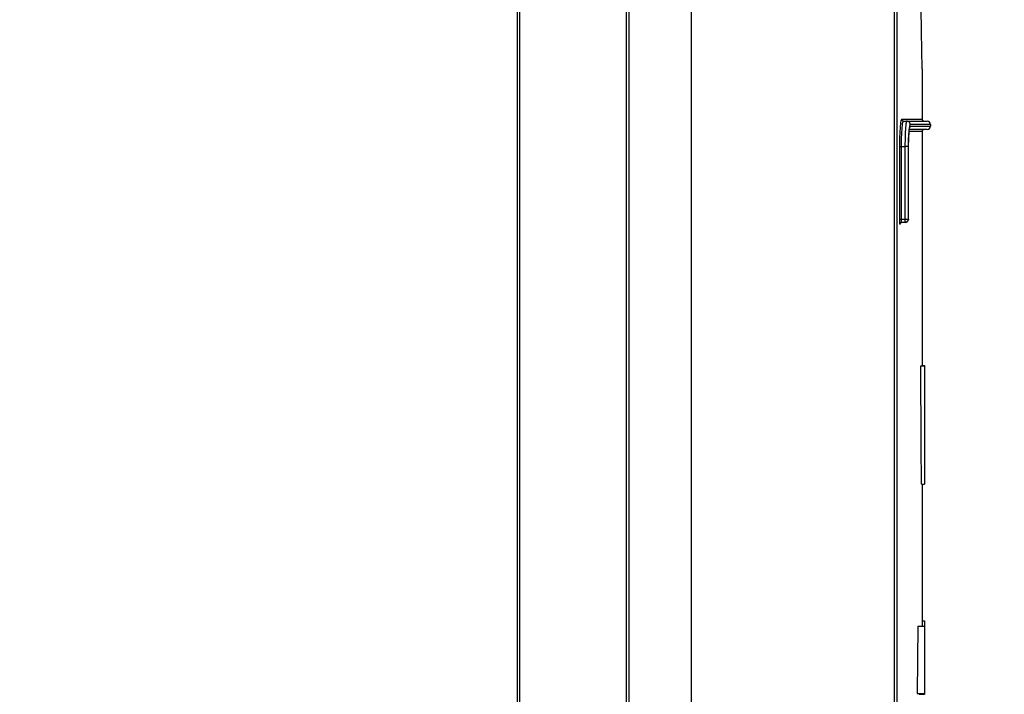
# Model space of a CAD drawing. Header units: millimetres. Extents: x 0 to 594, y 0 to 420.
# Tile 29 of 80: x 237 to 249, y 230 to 238. Entities that reach past the tile are written whole.
import ezdxf

# ---------------------------------------------------------------- set-up
doc = ezdxf.new("R2010")
doc.units = ezdxf.units.MM
doc.header["$LTSCALE"] = 32.67
doc.layers.get('0').update_dxf_attribs({"linetype": 'CONTINUOUS'})
doc.styles.get("Standard").update_dxf_attribs({"font": 'myriadpro-light.otf'})
doc.dimstyles.new('DIMSTYLE_4', dxfattribs={"dimtxt": 2.6, "dimasz": 3.5, "dimexe": 1, "dimexo": 0, "dimgap": 0.65, "dimtad": 1, "dimdec": 1, "dimdsep": 46, "dimtxsty": 'STANDARD', "dimblk": '_FILLED', "dimblk1": '_FILLED', "dimblk2": '_FILLED', "dimcen": 0.09, "dimclrt": 5, "dimadec": 0, "dimazin": 0, "dimtp": 0.8, "dimtm": 0.8, "dimtfac": 1, "dimtdec": 1, "dimtofl": 0, "dimtmove": 0, "dimatfit": 3, "dimldrblk": '_FILLED', "dimfxl": 1, "dimtolj": 1, "dimarcsym": 0})

# ---------------------------------------------------------------- blocks, each defined once
blk = doc.blocks.new('_FILLED')
at = {"color": 0, "linetype": 'BYBLOCK'}
blk.add_solid([(0, 0), (-1, 0.1429), (-1, -0.1429)], dxfattribs=at)
blk = doc.blocks.new('*D10')
at = {"color": 2, "linetype": 'CONTINUOUS'}
for p, q in [((236.394, 273.841), (271.285, 273.841)), ((270.285, 273.841), (270.285, 213.592)), ((270.285, 153.343), (270.285, 213.592)), ((211.719, 153.343), (271.285, 153.343))]:
    blk.add_line(p, q, dxfattribs=at)
at = {"color": 2, "linetype": 'CONTINUOUS', "xscale": 3.5, "yscale": 3.5, "zscale": 3.5}
for p, rotation in [((270.285, 273.841), 90), ((270.285, 153.343), 270)]:
    blk.add_blockref('_FILLED', p, dxfattribs=dict(at, rotation=rotation))
at = {"color": 5, "linetype": 'CONTINUOUS', "insert": (267.035, 215.062), "char_height": 2.6, "width": 8.34466, "attachment_point": 3, "rotation": 90, "line_spacing_factor": 0.9}
blk.add_mtext('602\\P[23.7]', dxfattribs=at)
blk = doc.blocks.new('*D12')
at = {"color": 2, "linetype": 'CONTINUOUS'}
for p, q in [((247.607, 265.543), (261.325, 265.543)), ((260.325, 265.543), (260.325, 219.543)), ((260.325, 173.543), (260.325, 219.543)), ((248.493, 173.543), (261.325, 173.543))]:
    blk.add_line(p, q, dxfattribs=at)
at = {"color": 2, "linetype": 'CONTINUOUS', "xscale": 3.5, "yscale": 3.5, "zscale": 3.5}
for p, rotation in [((260.325, 265.543), 90), ((260.325, 173.543), 270)]:
    blk.add_blockref('_FILLED', p, dxfattribs=dict(at, rotation=rotation))
at = {"color": 5, "linetype": 'CONTINUOUS', "insert": (257.075, 220.097), "char_height": 2.6, "width": 10.2253, "attachment_point": 3, "rotation": 90, "line_spacing_factor": 0.9}
blk.add_mtext('460\\P[18.11]', dxfattribs=at)

msp = doc.modelspace()

# ---------------------------------------------------------------- linework, layer by layer
at = {"color": 7, "linetype": 'CONTINUOUS'}
for p, q in [((242.916, 264.343), (242.916, 174.003)), ((242.944, 264.343), (242.944, 174.003)), ((244.207, 264.343), (244.207, 174.003)), ((244.236, 264.343), (244.236, 174.003)), ((244.976, 264.343), (244.976, 174.003)), ((247.376, 264.343), (247.376, 174.003)), ((247.407, 238.143), (247.407, 176.053)), ((247.699, 237.864), (247.696, 238.143)), ((247.702, 237.642), (247.699, 237.864)), ((247.706, 237.421), (247.702, 237.642)), ((247.706, 237.421), (247.706, 236.823)), ((247.451, 236.767), (247.448, 236.743)), ((247.453, 236.787), (247.451, 236.767)), ((247.456, 236.803), (247.453, 236.787)), ((247.459, 236.814), (247.456, 236.803)), ((247.462, 236.821), (247.459, 236.814)), ((247.465, 236.823), (247.462, 236.821)), ((247.465, 236.823), (247.466, 236.818)), ((247.706, 236.823), (247.465, 236.823)), ((247.466, 236.818), (247.468, 236.813)), ((247.468, 236.813), (247.471, 236.809)), ((247.471, 236.809), (247.475, 236.806)), ((247.473, 236.769), (247.471, 236.75)), ((247.476, 236.784), (247.473, 236.769)), ((247.475, 236.806), (247.48, 236.804)), ((247.479, 236.795), (247.476, 236.784)), ((247.482, 236.801), (247.479, 236.795)), ((247.48, 236.804), (247.485, 236.803)), ((247.485, 236.803), (247.482, 236.801)), ((247.485, 236.803), (247.766, 236.803)), ((247.516, 236.769), (247.514, 236.75)), ((247.518, 236.784), (247.516, 236.769)), ((247.52, 236.795), (247.518, 236.784)), ((247.523, 236.801), (247.52, 236.795)), ((247.525, 236.803), (247.523, 236.801)), ((247.534, 236.802), (247.525, 236.803)), ((247.543, 236.799), (247.534, 236.802)), ((247.55, 236.795), (247.543, 236.799)), ((247.557, 236.788), (247.55, 236.795)), ((247.561, 236.781), (247.557, 236.788)), ((247.563, 236.761), (247.56, 236.756)), ((247.564, 236.772), (247.561, 236.781)), ((247.565, 236.763), (247.563, 236.761)), ((247.565, 236.763), (247.564, 236.772)), ((247.806, 236.763), (247.565, 236.763)), ((247.806, 236.763), (247.806, 236.743)), ((247.442, 236.652), (247.441, 236.617)), ((247.444, 236.685), (247.442, 236.652)), ((247.446, 236.715), (247.444, 236.685)), ((247.448, 236.743), (247.446, 236.715)), ((247.462, 236.643), (247.461, 236.609)), ((247.464, 236.673), (247.462, 236.643)), ((247.466, 236.702), (247.464, 236.673)), ((247.468, 236.728), (247.466, 236.702)), ((247.471, 236.75), (247.468, 236.728)), ((247.507, 236.643), (247.506, 236.61)), ((247.508, 236.674), (247.507, 236.643)), ((247.51, 236.702), (247.508, 236.674)), ((247.511, 236.728), (247.51, 236.702)), ((247.514, 236.75), (247.511, 236.728)), ((247.548, 236.651), (247.547, 236.624)), ((247.549, 236.676), (247.548, 236.651)), ((247.548, 236.623), (247.55, 236.649)), ((247.551, 236.698), (247.549, 236.676)), ((247.55, 236.649), (247.552, 236.673)), ((247.55, 236.646), (247.551, 236.656)), ((247.553, 236.717), (247.551, 236.698)), ((247.551, 236.665), (247.552, 236.673)), ((247.552, 236.673), (247.553, 236.694)), ((247.556, 236.733), (247.553, 236.717)), ((247.553, 236.694), (247.556, 236.711)), ((247.553, 236.688), (247.554, 236.695)), ((247.553, 236.681), (247.553, 236.688)), ((247.553, 236.683), (247.706, 236.683)), ((247.554, 236.695), (247.555, 236.701)), ((247.555, 236.701), (247.556, 236.706)), ((247.766, 236.703), (247.555, 236.703)), ((247.558, 236.746), (247.556, 236.733)), ((247.556, 236.711), (247.558, 236.725)), ((247.556, 236.711), (247.557, 236.715)), ((247.556, 236.706), (247.556, 236.711)), ((247.557, 236.715), (247.558, 236.719)), ((247.56, 236.756), (247.558, 236.746)), ((247.558, 236.725), (247.56, 236.735)), ((247.561, 236.726), (247.558, 236.721)), ((247.558, 236.721), (247.559, 236.723)), ((247.558, 236.719), (247.558, 236.721)), ((247.559, 236.723), (247.559, 236.723)), ((247.56, 236.735), (247.563, 236.741)), ((247.564, 236.734), (247.561, 236.726)), ((247.563, 236.741), (247.565, 236.743)), ((247.565, 236.743), (247.564, 236.734)), ((247.565, 236.743), (247.806, 236.743)), ((247.706, 236.683), (247.706, 233.904)), ((247.44, 236.579), (247.439, 236.542)), ((247.439, 236.542), (247.439, 236.503)), ((247.441, 236.617), (247.44, 236.579)), ((247.46, 236.575), (247.459, 236.539)), ((247.459, 236.539), (247.459, 236.503)), ((247.461, 236.609), (247.46, 236.575)), ((247.505, 236.575), (247.504, 236.539)), ((247.504, 236.539), (247.504, 236.503)), ((247.506, 236.61), (247.505, 236.575)), ((247.545, 236.565), (247.544, 236.535)), ((247.544, 236.535), (247.544, 236.503)), ((247.547, 236.624), (247.545, 236.595)), ((247.545, 236.595), (247.545, 236.565)), ((247.546, 236.565), (247.547, 236.595)), ((247.546, 236.561), (247.547, 236.575)), ((247.546, 236.532), (247.546, 236.565)), ((247.546, 236.547), (247.546, 236.561)), ((247.546, 236.503), (247.546, 236.534)), ((247.547, 236.595), (247.548, 236.623)), ((247.547, 236.588), (247.548, 236.601)), ((247.548, 236.613), (247.549, 236.625)), ((247.439, 236.503), (247.439, 235.643)), ((247.439, 236.503), (247.459, 236.503)), ((247.459, 236.503), (247.459, 235.643)), ((247.459, 236.503), (247.504, 236.503)), ((247.504, 236.503), (247.504, 235.603)), ((247.544, 236.503), (247.504, 236.503)), ((247.544, 236.503), (247.544, 235.643)), ((247.546, 235.643), (247.546, 236.517)), ((247.546, 236.503), (247.546, 236.503)), ((247.439, 235.643), (247.439, 235.633)), ((247.439, 235.643), (247.546, 235.643)), ((247.439, 235.633), (247.439, 235.623)), ((247.439, 235.623), (247.44, 235.613)), ((247.44, 235.613), (247.44, 235.605)), ((247.44, 235.605), (247.441, 235.597)), ((247.441, 235.597), (247.442, 235.591)), ((247.445, 235.589), (247.447, 235.593)), ((247.446, 235.589), (247.448, 235.593)), ((247.447, 235.593), (247.45, 235.597)), ((247.448, 235.593), (247.452, 235.597)), ((247.448, 235.591), (247.448, 235.593)), ((247.448, 235.592), (247.449, 235.593)), ((247.448, 235.591), (247.448, 235.592)), ((247.449, 235.593), (247.45, 235.595)), ((247.45, 235.597), (247.454, 235.601)), ((247.45, 235.595), (247.452, 235.598)), ((247.452, 235.597), (247.456, 235.601)), ((247.452, 235.598), (247.455, 235.6)), ((247.454, 235.601), (247.459, 235.603)), ((247.455, 235.6), (247.459, 235.602)), ((247.456, 235.601), (247.461, 235.603)), ((247.459, 235.643), (247.459, 235.636)), ((247.459, 235.636), (247.459, 235.63)), ((247.459, 235.63), (247.46, 235.623)), ((247.459, 235.602), (247.463, 235.603)), ((247.459, 235.603), (247.464, 235.603)), ((247.46, 235.623), (247.46, 235.618)), ((247.46, 235.618), (247.461, 235.613)), ((247.461, 235.613), (247.462, 235.609)), ((247.462, 235.609), (247.462, 235.606)), ((247.462, 235.606), (247.463, 235.604)), ((247.463, 235.604), (247.464, 235.603)), ((247.463, 235.603), (247.464, 235.603)), ((247.504, 235.603), (247.464, 235.603)), ((247.514, 235.604), (247.504, 235.603)), ((247.506, 235.603), (247.514, 235.604)), ((247.519, 235.606), (247.512, 235.604)), ((247.514, 235.604), (247.522, 235.607)), ((247.521, 235.606), (247.514, 235.604)), ((247.526, 235.61), (247.519, 235.606)), ((247.528, 235.61), (247.521, 235.606)), ((247.522, 235.607), (247.529, 235.611)), ((247.532, 235.615), (247.526, 235.61)), ((247.534, 235.615), (247.528, 235.61)), ((247.529, 235.611), (247.535, 235.616)), ((247.537, 235.621), (247.532, 235.615)), ((247.539, 235.621), (247.534, 235.615)), ((247.535, 235.616), (247.54, 235.623)), ((247.541, 235.628), (247.537, 235.621)), ((247.543, 235.628), (247.539, 235.621)), ((247.54, 235.623), (247.544, 235.63)), ((247.543, 235.636), (247.541, 235.628)), ((247.544, 235.643), (247.543, 235.636)), ((247.545, 235.636), (247.543, 235.628)), ((247.544, 235.63), (247.546, 235.638)), ((247.546, 235.643), (247.545, 235.636)), ((247.546, 235.638), (247.546, 235.643)), ((247.442, 235.591), (247.442, 235.587)), ((247.442, 235.587), (247.443, 235.584)), ((247.443, 235.584), (247.444, 235.583)), ((247.444, 235.583), (247.445, 235.589)), ((247.444, 235.583), (247.446, 235.583)), ((247.446, 235.583), (247.446, 235.589)), ((247.446, 235.583), (247.447, 235.584)), ((247.447, 235.584), (247.448, 235.587)), ((247.448, 235.587), (247.448, 235.591)), ((247.697, 232.97), (247.693, 233.904)), ((247.693, 233.904), (247.736, 233.904)), ((247.706, 233.91), (247.736, 233.91)), ((247.736, 233.91), (247.736, 232.504)), ((247.698, 232.504), (247.697, 232.97)), ((247.698, 232.504), (247.736, 232.504)), ((247.706, 232.504), (247.706, 230.824)), ((247.656, 230.824), (247.65, 230.024)), ((247.656, 230.824), (247.736, 230.824)), ((247.706, 230.884), (247.736, 230.884)), ((247.736, 230.884), (247.736, 230.015)), ((247.65, 230.024), (247.736, 230.024)), ((247.67, 230.024), (247.671, 230.02)), ((247.671, 230.02), (247.671, 230.017)), ((247.671, 230.017), (247.672, 230.016)), ((247.672, 230.016), (247.736, 230.016)), ((247.683, 230.016), (247.684, 230.015))]:
    msp.add_line(p, q, dxfattribs=at)
for centre, radius, start, end in [((247.726, 236.823), 0.02, 180, 270), ((247.766, 236.763), 0.04, 0, 90), ((247.726, 236.683), 0.02, 90, 180), ((247.766, 236.743), 0.04, 270, 360)]:
    msp.add_arc(centre, radius, start, end, dxfattribs=at)

# ---------------------------------------------------------------- dimensions: what is measured, and where the dimension line sits
at = {"color": 2, "linetype": 'CONTINUOUS'}
for base, p1, p2, angle, picture, middle in [((270.285, 273.841), (211.719, 153.343), (236.394, 273.841), 90, '*D10', (270.285, 213.592)), ((260.325, 173.543), (247.607, 265.543), (248.493, 173.543), 270, '*D12', (260.325, 219.568))]:
    dim = msp.add_linear_dim(base=base, p1=p1, p2=p2, angle=angle, dimstyle='DIMSTYLE_4', dxfattribs=at)
    dim.commit()
    dim.dimension.update_dxf_attribs({"geometry": picture, "text_midpoint": middle, "dimtype": 160})

doc.saveas('drawing.dxf')
